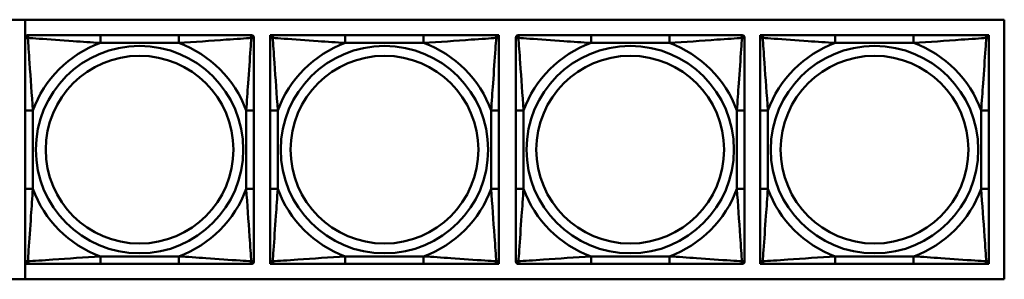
# Model space of a CAD drawing. Header units: inches. Extents: x 9.4 to 55.3, y 0.3 to 33.1.
# Tile 63 of 173: x 26.068 to 28.611, y 9.046 to 9.717. Entities that reach past the tile are written whole.
import ezdxf

# ---------------------------------------------------------------- set-up
doc = ezdxf.new("R2010")
doc.units = ezdxf.units.IN
doc.header["$MEASUREMENT"] = 0
doc.layers.add('Visible Edges(ANSI)', color=7, linetype='Continuous', lineweight=50)
doc.layers.add('Visible Tangent Edges(ANSI)', color=7, linetype='Continuous', lineweight=50)

msp = doc.modelspace()

# ---------------------------------------------------------------- linework, layer by layer
at = {"layer": 'Visible Edges(ANSI)'}
for p, q in [((23.5252, 9.7165), (28.6105, 9.7165)), ((26.0823, 9.046), (26.0823, 9.7165)), ((28.6105, 9.7165), (28.6105, 9.046)), ((26.0825, 9.6644), (26.0825, 9.6703)), ((26.0884, 9.6762), (26.0943, 9.6762)), ((26.4789, 9.6762), (26.2766, 9.6762)), ((26.6612, 9.6762), (26.6671, 9.6762)), ((26.673, 9.6703), (26.673, 9.6644)), ((26.7148, 9.6762), (26.7207, 9.6762)), ((26.7148, 9.6703), (26.7148, 9.6762)), ((26.7148, 9.6644), (26.7148, 9.6703)), ((26.7207, 9.6762), (26.7267, 9.6762)), ((27.1113, 9.6762), (26.909, 9.6762)), ((27.2936, 9.6762), (27.2995, 9.6762)), ((27.2995, 9.6762), (27.3054, 9.6762)), ((27.3054, 9.6762), (27.3054, 9.6703)), ((27.3054, 9.6703), (27.3054, 9.6644)), ((27.3493, 9.6644), (27.3493, 9.6703)), ((27.3552, 9.6762), (27.3611, 9.6762)), ((27.7457, 9.6762), (27.5434, 9.6762)), ((27.928, 9.6762), (27.9339, 9.6762)), ((27.9398, 9.6703), (27.9398, 9.6644)), ((27.9801, 9.6762), (27.986, 9.6762)), ((27.9801, 9.6703), (27.9801, 9.6762)), ((27.9801, 9.6644), (27.9801, 9.6703)), ((27.986, 9.6762), (27.9919, 9.6762)), ((28.3765, 9.6762), (28.1742, 9.6762)), ((28.5589, 9.6762), (28.5648, 9.6762)), ((28.5648, 9.6762), (28.5707, 9.6762)), ((28.5707, 9.6762), (28.5707, 9.6703)), ((28.5707, 9.6703), (28.5707, 9.6644)), ((26.0825, 9.4821), (26.0825, 9.2798)), ((26.673, 9.2798), (26.673, 9.4821)), ((26.7148, 9.4821), (26.7148, 9.2798)), ((27.3054, 9.2798), (27.3054, 9.4821)), ((27.3493, 9.4821), (27.3493, 9.2798)), ((27.9398, 9.2798), (27.9398, 9.4821)), ((27.9801, 9.4821), (27.9801, 9.2798)), ((28.5707, 9.2798), (28.5707, 9.4821)), ((26.0825, 9.0915), (26.0825, 9.0974)), ((26.0943, 9.0856), (26.0884, 9.0856)), ((26.2766, 9.0856), (26.4789, 9.0856)), ((26.6671, 9.0856), (26.6612, 9.0856)), ((26.673, 9.0974), (26.673, 9.0915)), ((26.7148, 9.0915), (26.7148, 9.0974)), ((26.7148, 9.0856), (26.7148, 9.0915)), ((26.7207, 9.0856), (26.7148, 9.0856)), ((26.7267, 9.0856), (26.7207, 9.0856)), ((26.909, 9.0856), (27.1113, 9.0856)), ((27.2995, 9.0856), (27.2936, 9.0856)), ((27.3054, 9.0856), (27.2995, 9.0856)), ((27.3054, 9.0974), (27.3054, 9.0915)), ((27.3054, 9.0915), (27.3054, 9.0856)), ((27.3493, 9.0915), (27.3493, 9.0974)), ((27.3611, 9.0856), (27.3552, 9.0856)), ((27.5434, 9.0856), (27.7457, 9.0856)), ((27.9339, 9.0856), (27.928, 9.0856)), ((27.9398, 9.0974), (27.9398, 9.0915)), ((27.9801, 9.0915), (27.9801, 9.0974)), ((27.9801, 9.0856), (27.9801, 9.0915)), ((27.986, 9.0856), (27.9801, 9.0856)), ((27.9919, 9.0856), (27.986, 9.0856)), ((28.1742, 9.0856), (28.3765, 9.0856)), ((28.5648, 9.0856), (28.5589, 9.0856)), ((28.5707, 9.0856), (28.5648, 9.0856)), ((28.5707, 9.0974), (28.5707, 9.0915)), ((28.5707, 9.0915), (28.5707, 9.0856)), ((28.6105, 9.046), (23.5252, 9.046))]:
    msp.add_line(p, q, dxfattribs=at)
for centre, radius, start, end in [((26.0884, 9.6703), 0.00591, 90, 180), ((26.0943, 9.6644), 0.0118, 90, 180), ((26.6612, 9.6644), 0.0118, 0, 90), ((26.6671, 9.6703), 0.00591, 0, 90), ((26.7207, 9.6703), 0.00591, 90, 180), ((26.7267, 9.6644), 0.0118, 90, 180), ((27.2936, 9.6644), 0.0118, 0, 90), ((27.2995, 9.6703), 0.00591, 0, 90), ((27.3552, 9.6703), 0.00591, 90, 180), ((27.3611, 9.6644), 0.0118, 90, 180), ((27.928, 9.6644), 0.0118, 0, 90), ((27.9339, 9.6703), 0.00591, 0, 90), ((27.986, 9.6703), 0.00591, 90, 180), ((27.9919, 9.6644), 0.0118, 90, 180), ((28.5589, 9.6644), 0.0118, 0, 90), ((28.5648, 9.6703), 0.00591, 0, 90), ((26.0943, 9.0974), 0.0118, 180, 270), ((26.0884, 9.0915), 0.00591, 180, 270), ((26.6612, 9.0974), 0.0118, 270, 0), ((26.6671, 9.0915), 0.00591, 270, 0), ((26.7267, 9.0974), 0.0118, 180, 270), ((26.7207, 9.0915), 0.00591, 180, 270), ((27.2936, 9.0974), 0.0118, 270, 0), ((27.2995, 9.0915), 0.00591, 270, 0), ((27.3611, 9.0974), 0.0118, 180, 270), ((27.3552, 9.0915), 0.00591, 180, 270), ((27.928, 9.0974), 0.0118, 270, 0), ((27.9339, 9.0915), 0.00591, 270, 0), ((27.9919, 9.0974), 0.0118, 180, 270), ((27.986, 9.0915), 0.00591, 180, 270), ((28.5589, 9.0974), 0.0118, 270, 0), ((28.5648, 9.0915), 0.00591, 270, 0)]:
    msp.add_arc(centre, radius, start, end, dxfattribs=at)
for points, knots in [([(26.0825, 9.6644), (26.0825, 9.6586), (26.0825, 9.6462), (26.0825, 9.6309), (26.0825, 9.6075), (26.0825, 9.5784), (26.0825, 9.5493), (26.0825, 9.5271), (26.0825, 9.5045), (26.0825, 9.4821)], [-0.7968224, -0.7968224, -0.7968224, -0.7968224, -0.6514613, -0.6514613, -0.6514613, -0.427691, -0.427691, -0.427691, -0.2569517, -0.2569517, -0.2569517, -0.2569517]), ([(26.2766, 9.6762), (26.2529, 9.6762), (26.2289, 9.6762), (26.2056, 9.6762), (26.1749, 9.6762), (26.144, 9.6762), (26.1208, 9.6762), (26.1087, 9.6762), (26.0991, 9.6762), (26.0943, 9.6762)], [0.2569537, 0.2569537, 0.2569537, 0.2569537, 0.4371919, 0.4371919, 0.4371919, 0.6739428, 0.6739428, 0.6739428, 0.7963818, 0.7963818, 0.7963818, 0.7963818]), ([(26.6612, 9.6762), (26.6555, 9.6762), (26.643, 9.6762), (26.6278, 9.6762), (26.6043, 9.6762), (26.5752, 9.6762), (26.5461, 9.6762), (26.5239, 9.6762), (26.5013, 9.6762), (26.4789, 9.6762)], [-0.7968224, -0.7968224, -0.7968224, -0.7968224, -0.6514613, -0.6514613, -0.6514613, -0.427691, -0.427691, -0.427691, -0.2569517, -0.2569517, -0.2569517, -0.2569517]), ([(26.673, 9.4821), (26.673, 9.5057), (26.673, 9.5297), (26.673, 9.5531), (26.673, 9.5838), (26.673, 9.6146), (26.673, 9.6379), (26.673, 9.6499), (26.673, 9.6595), (26.673, 9.6644)], [0.2569537, 0.2569537, 0.2569537, 0.2569537, 0.4371919, 0.4371919, 0.4371919, 0.6739428, 0.6739428, 0.6739428, 0.7963818, 0.7963818, 0.7963818, 0.7963818]), ([(26.7148, 9.6644), (26.7148, 9.6586), (26.7148, 9.6462), (26.7148, 9.6309), (26.7148, 9.6075), (26.7148, 9.5784), (26.7148, 9.5493), (26.7148, 9.5271), (26.7148, 9.5045), (26.7148, 9.4821)], [-0.7968224, -0.7968224, -0.7968224, -0.7968224, -0.6514613, -0.6514613, -0.6514613, -0.427691, -0.427691, -0.427691, -0.2569517, -0.2569517, -0.2569517, -0.2569517]), ([(26.909, 9.6762), (26.8853, 9.6762), (26.8613, 9.6762), (26.838, 9.6762), (26.8073, 9.6762), (26.7764, 9.6762), (26.7532, 9.6762), (26.7411, 9.6762), (26.7315, 9.6762), (26.7267, 9.6762)], [0.2569537, 0.2569537, 0.2569537, 0.2569537, 0.4371919, 0.4371919, 0.4371919, 0.6739428, 0.6739428, 0.6739428, 0.7963818, 0.7963818, 0.7963818, 0.7963818]), ([(27.2936, 9.6762), (27.2878, 9.6762), (27.2754, 9.6762), (27.2601, 9.6762), (27.2367, 9.6762), (27.2076, 9.6762), (27.1785, 9.6762), (27.1563, 9.6762), (27.1337, 9.6762), (27.1113, 9.6762)], [-0.7968224, -0.7968224, -0.7968224, -0.7968224, -0.6514613, -0.6514613, -0.6514613, -0.427691, -0.427691, -0.427691, -0.2569517, -0.2569517, -0.2569517, -0.2569517]), ([(27.3054, 9.4821), (27.3054, 9.5057), (27.3054, 9.5297), (27.3054, 9.5531), (27.3054, 9.5838), (27.3054, 9.6146), (27.3054, 9.6379), (27.3054, 9.6499), (27.3054, 9.6595), (27.3054, 9.6644)], [0.2569537, 0.2569537, 0.2569537, 0.2569537, 0.4371919, 0.4371919, 0.4371919, 0.6739428, 0.6739428, 0.6739428, 0.7963818, 0.7963818, 0.7963818, 0.7963818]), ([(27.3493, 9.6644), (27.3493, 9.6586), (27.3493, 9.6462), (27.3493, 9.6309), (27.3493, 9.6075), (27.3493, 9.5784), (27.3493, 9.5493), (27.3493, 9.5271), (27.3493, 9.5045), (27.3493, 9.4821)], [-0.7968224, -0.7968224, -0.7968224, -0.7968224, -0.6514613, -0.6514613, -0.6514613, -0.427691, -0.427691, -0.427691, -0.2569517, -0.2569517, -0.2569517, -0.2569517]), ([(27.5434, 9.6762), (27.5198, 9.6762), (27.4958, 9.6762), (27.4724, 9.6762), (27.4417, 9.6762), (27.4109, 9.6762), (27.3876, 9.6762), (27.3756, 9.6762), (27.366, 9.6762), (27.3611, 9.6762)], [0.2569537, 0.2569537, 0.2569537, 0.2569537, 0.4371919, 0.4371919, 0.4371919, 0.6739428, 0.6739428, 0.6739428, 0.7963818, 0.7963818, 0.7963818, 0.7963818]), ([(27.928, 9.6762), (27.9223, 9.6762), (27.9098, 9.6762), (27.8946, 9.6762), (27.8712, 9.6762), (27.842, 9.6762), (27.813, 9.6762), (27.7908, 9.6762), (27.7681, 9.6762), (27.7457, 9.6762)], [-0.7968224, -0.7968224, -0.7968224, -0.7968224, -0.6514613, -0.6514613, -0.6514613, -0.427691, -0.427691, -0.427691, -0.2569517, -0.2569517, -0.2569517, -0.2569517]), ([(27.9398, 9.4821), (27.9398, 9.5057), (27.9398, 9.5297), (27.9398, 9.5531), (27.9398, 9.5838), (27.9398, 9.6146), (27.9398, 9.6379), (27.9398, 9.6499), (27.9398, 9.6595), (27.9398, 9.6644)], [0.2569537, 0.2569537, 0.2569537, 0.2569537, 0.4371919, 0.4371919, 0.4371919, 0.6739428, 0.6739428, 0.6739428, 0.7963818, 0.7963818, 0.7963818, 0.7963818]), ([(27.9801, 9.6644), (27.9801, 9.6586), (27.9801, 9.6462), (27.9801, 9.6309), (27.9801, 9.6075), (27.9801, 9.5784), (27.9801, 9.5493), (27.9801, 9.5271), (27.9801, 9.5045), (27.9801, 9.4821)], [-0.7968224, -0.7968224, -0.7968224, -0.7968224, -0.6514613, -0.6514613, -0.6514613, -0.427691, -0.427691, -0.427691, -0.2569517, -0.2569517, -0.2569517, -0.2569517]), ([(28.1742, 9.6762), (28.1506, 9.6762), (28.1266, 9.6762), (28.1032, 9.6762), (28.0725, 9.6762), (28.0417, 9.6762), (28.0184, 9.6762), (28.0064, 9.6762), (27.9968, 9.6762), (27.9919, 9.6762)], [0.2569537, 0.2569537, 0.2569537, 0.2569537, 0.4371919, 0.4371919, 0.4371919, 0.6739428, 0.6739428, 0.6739428, 0.7963818, 0.7963818, 0.7963818, 0.7963818]), ([(28.5589, 9.6762), (28.5531, 9.6762), (28.5406, 9.6762), (28.5254, 9.6762), (28.502, 9.6762), (28.4729, 9.6762), (28.4438, 9.6762), (28.4216, 9.6762), (28.3989, 9.6762), (28.3765, 9.6762)], [-0.7968224, -0.7968224, -0.7968224, -0.7968224, -0.6514613, -0.6514613, -0.6514613, -0.427691, -0.427691, -0.427691, -0.2569517, -0.2569517, -0.2569517, -0.2569517]), ([(28.5707, 9.4821), (28.5707, 9.5057), (28.5707, 9.5297), (28.5707, 9.5531), (28.5707, 9.5838), (28.5707, 9.6146), (28.5707, 9.6379), (28.5707, 9.6499), (28.5707, 9.6595), (28.5707, 9.6644)], [0.2569537, 0.2569537, 0.2569537, 0.2569537, 0.4371919, 0.4371919, 0.4371919, 0.6739428, 0.6739428, 0.6739428, 0.7963818, 0.7963818, 0.7963818, 0.7963818]), ([(26.0825, 9.2798), (26.0825, 9.2561), (26.0825, 9.2321), (26.0825, 9.2087), (26.0825, 9.1781), (26.0825, 9.1472), (26.0825, 9.1239), (26.0825, 9.1119), (26.0825, 9.1023), (26.0825, 9.0974)], [0.2569537, 0.2569537, 0.2569537, 0.2569537, 0.4371919, 0.4371919, 0.4371919, 0.6739428, 0.6739428, 0.6739428, 0.7963818, 0.7963818, 0.7963818, 0.7963818]), ([(26.673, 9.0974), (26.673, 9.1032), (26.673, 9.1157), (26.673, 9.1309), (26.673, 9.1543), (26.673, 9.1834), (26.673, 9.2125), (26.673, 9.2347), (26.673, 9.2574), (26.673, 9.2798)], [-0.7968224, -0.7968224, -0.7968224, -0.7968224, -0.6514613, -0.6514613, -0.6514613, -0.427691, -0.427691, -0.427691, -0.2569517, -0.2569517, -0.2569517, -0.2569517]), ([(26.7148, 9.2798), (26.7148, 9.2561), (26.7148, 9.2321), (26.7148, 9.2087), (26.7148, 9.1781), (26.7148, 9.1472), (26.7148, 9.1239), (26.7148, 9.1119), (26.7148, 9.1023), (26.7148, 9.0974)], [0.2569537, 0.2569537, 0.2569537, 0.2569537, 0.4371919, 0.4371919, 0.4371919, 0.6739428, 0.6739428, 0.6739428, 0.7963818, 0.7963818, 0.7963818, 0.7963818]), ([(27.3054, 9.0974), (27.3054, 9.1032), (27.3054, 9.1157), (27.3054, 9.1309), (27.3054, 9.1543), (27.3054, 9.1834), (27.3054, 9.2125), (27.3054, 9.2347), (27.3054, 9.2574), (27.3054, 9.2798)], [-0.7968224, -0.7968224, -0.7968224, -0.7968224, -0.6514613, -0.6514613, -0.6514613, -0.427691, -0.427691, -0.427691, -0.2569517, -0.2569517, -0.2569517, -0.2569517]), ([(27.3493, 9.2798), (27.3493, 9.2561), (27.3493, 9.2321), (27.3493, 9.2087), (27.3493, 9.1781), (27.3493, 9.1472), (27.3493, 9.1239), (27.3493, 9.1119), (27.3493, 9.1023), (27.3493, 9.0974)], [0.2569537, 0.2569537, 0.2569537, 0.2569537, 0.4371919, 0.4371919, 0.4371919, 0.6739428, 0.6739428, 0.6739428, 0.7963818, 0.7963818, 0.7963818, 0.7963818]), ([(27.9398, 9.0974), (27.9398, 9.1032), (27.9398, 9.1157), (27.9398, 9.1309), (27.9398, 9.1543), (27.9398, 9.1834), (27.9398, 9.2125), (27.9398, 9.2347), (27.9398, 9.2574), (27.9398, 9.2798)], [-0.7968224, -0.7968224, -0.7968224, -0.7968224, -0.6514613, -0.6514613, -0.6514613, -0.427691, -0.427691, -0.427691, -0.2569517, -0.2569517, -0.2569517, -0.2569517]), ([(27.9801, 9.2798), (27.9801, 9.2561), (27.9801, 9.2321), (27.9801, 9.2087), (27.9801, 9.1781), (27.9801, 9.1472), (27.9801, 9.1239), (27.9801, 9.1119), (27.9801, 9.1023), (27.9801, 9.0974)], [0.2569537, 0.2569537, 0.2569537, 0.2569537, 0.4371919, 0.4371919, 0.4371919, 0.6739428, 0.6739428, 0.6739428, 0.7963818, 0.7963818, 0.7963818, 0.7963818]), ([(28.5707, 9.0974), (28.5707, 9.1032), (28.5707, 9.1157), (28.5707, 9.1309), (28.5707, 9.1543), (28.5707, 9.1834), (28.5707, 9.2125), (28.5707, 9.2347), (28.5707, 9.2574), (28.5707, 9.2798)], [-0.7968224, -0.7968224, -0.7968224, -0.7968224, -0.6514613, -0.6514613, -0.6514613, -0.427691, -0.427691, -0.427691, -0.2569517, -0.2569517, -0.2569517, -0.2569517]), ([(26.0943, 9.0856), (26.1, 9.0856), (26.1125, 9.0856), (26.1277, 9.0856), (26.1511, 9.0856), (26.1803, 9.0856), (26.2093, 9.0856), (26.2315, 9.0856), (26.2542, 9.0856), (26.2766, 9.0856)], [-0.7968224, -0.7968224, -0.7968224, -0.7968224, -0.6514613, -0.6514613, -0.6514613, -0.427691, -0.427691, -0.427691, -0.2569517, -0.2569517, -0.2569517, -0.2569517]), ([(26.4789, 9.0856), (26.5025, 9.0856), (26.5265, 9.0856), (26.5499, 9.0856), (26.5806, 9.0856), (26.6114, 9.0856), (26.6347, 9.0856), (26.6467, 9.0856), (26.6563, 9.0856), (26.6612, 9.0856)], [0.2569537, 0.2569537, 0.2569537, 0.2569537, 0.4371919, 0.4371919, 0.4371919, 0.6739428, 0.6739428, 0.6739428, 0.7963818, 0.7963818, 0.7963818, 0.7963818]), ([(26.7267, 9.0856), (26.7324, 9.0856), (26.7449, 9.0856), (26.7601, 9.0856), (26.7835, 9.0856), (26.8126, 9.0856), (26.8417, 9.0856), (26.8639, 9.0856), (26.8866, 9.0856), (26.909, 9.0856)], [-0.7968224, -0.7968224, -0.7968224, -0.7968224, -0.6514613, -0.6514613, -0.6514613, -0.427691, -0.427691, -0.427691, -0.2569517, -0.2569517, -0.2569517, -0.2569517]), ([(27.1113, 9.0856), (27.1349, 9.0856), (27.1589, 9.0856), (27.1823, 9.0856), (27.213, 9.0856), (27.2438, 9.0856), (27.2671, 9.0856), (27.2791, 9.0856), (27.2887, 9.0856), (27.2936, 9.0856)], [0.2569537, 0.2569537, 0.2569537, 0.2569537, 0.4371919, 0.4371919, 0.4371919, 0.6739428, 0.6739428, 0.6739428, 0.7963818, 0.7963818, 0.7963818, 0.7963818]), ([(27.3611, 9.0856), (27.3668, 9.0856), (27.3793, 9.0856), (27.3945, 9.0856), (27.418, 9.0856), (27.4471, 9.0856), (27.4762, 9.0856), (27.4984, 9.0856), (27.521, 9.0856), (27.5434, 9.0856)], [-0.7968224, -0.7968224, -0.7968224, -0.7968224, -0.6514613, -0.6514613, -0.6514613, -0.427691, -0.427691, -0.427691, -0.2569517, -0.2569517, -0.2569517, -0.2569517]), ([(27.7457, 9.0856), (27.7694, 9.0856), (27.7934, 9.0856), (27.8167, 9.0856), (27.8474, 9.0856), (27.8783, 9.0856), (27.9015, 9.0856), (27.9136, 9.0856), (27.9232, 9.0856), (27.928, 9.0856)], [0.2569537, 0.2569537, 0.2569537, 0.2569537, 0.4371919, 0.4371919, 0.4371919, 0.6739428, 0.6739428, 0.6739428, 0.7963818, 0.7963818, 0.7963818, 0.7963818]), ([(27.9919, 9.0856), (27.9977, 9.0856), (28.0101, 9.0856), (28.0254, 9.0856), (28.0488, 9.0856), (28.0779, 9.0856), (28.107, 9.0856), (28.1292, 9.0856), (28.1518, 9.0856), (28.1742, 9.0856)], [-0.7968224, -0.7968224, -0.7968224, -0.7968224, -0.6514613, -0.6514613, -0.6514613, -0.427691, -0.427691, -0.427691, -0.2569517, -0.2569517, -0.2569517, -0.2569517]), ([(28.3765, 9.0856), (28.4002, 9.0856), (28.4242, 9.0856), (28.4475, 9.0856), (28.4782, 9.0856), (28.5091, 9.0856), (28.5323, 9.0856), (28.5444, 9.0856), (28.554, 9.0856), (28.5589, 9.0856)], [0.2569537, 0.2569537, 0.2569537, 0.2569537, 0.4371919, 0.4371919, 0.4371919, 0.6739428, 0.6739428, 0.6739428, 0.7963818, 0.7963818, 0.7963818, 0.7963818])]:
    msp.add_open_spline(points, degree=3, knots=knots, dxfattribs=at)
at = {"layer": 'Visible Tangent Edges(ANSI)'}
for p, q in [((26.2766, 9.6762), (26.2766, 9.6565)), ((26.4789, 9.6762), (26.4789, 9.6565)), ((26.909, 9.6762), (26.909, 9.6565)), ((27.1113, 9.6762), (27.1113, 9.6565)), ((27.5434, 9.6762), (27.5434, 9.6565)), ((27.7457, 9.6762), (27.7457, 9.6565)), ((28.1742, 9.6762), (28.1742, 9.6565)), ((28.3765, 9.6762), (28.3765, 9.6565)), ((26.2766, 9.6565), (26.4789, 9.6565)), ((26.909, 9.6565), (27.1113, 9.6565)), ((27.5434, 9.6565), (27.7457, 9.6565)), ((28.1742, 9.6565), (28.3765, 9.6565)), ((26.0825, 9.4821), (26.1021, 9.4821)), ((26.1021, 9.2798), (26.1021, 9.4821)), ((26.6533, 9.4821), (26.6533, 9.2798)), ((26.673, 9.4821), (26.6533, 9.4821)), ((26.7148, 9.4821), (26.7345, 9.4821)), ((26.7345, 9.2798), (26.7345, 9.4821)), ((27.2857, 9.4821), (27.2857, 9.2798)), ((27.3054, 9.4821), (27.2857, 9.4821)), ((27.3493, 9.4821), (27.369, 9.4821)), ((27.369, 9.2798), (27.369, 9.4821)), ((27.9202, 9.4821), (27.9202, 9.2798)), ((27.9398, 9.4821), (27.9202, 9.4821)), ((27.9801, 9.4821), (27.9998, 9.4821)), ((27.9998, 9.2798), (27.9998, 9.4821)), ((28.551, 9.4821), (28.551, 9.2798)), ((28.5707, 9.4821), (28.551, 9.4821)), ((26.0825, 9.2798), (26.1021, 9.2798)), ((26.673, 9.2798), (26.6533, 9.2798)), ((26.7148, 9.2798), (26.7345, 9.2798)), ((27.3054, 9.2798), (27.2857, 9.2798)), ((27.3493, 9.2798), (27.369, 9.2798)), ((27.9398, 9.2798), (27.9202, 9.2798)), ((27.9801, 9.2798), (27.9998, 9.2798)), ((28.5707, 9.2798), (28.551, 9.2798)), ((26.4789, 9.1053), (26.2766, 9.1053)), ((26.2766, 9.0856), (26.2766, 9.1053)), ((26.4789, 9.0856), (26.4789, 9.1053)), ((27.1113, 9.1053), (26.909, 9.1053)), ((26.909, 9.0856), (26.909, 9.1053)), ((27.1113, 9.0856), (27.1113, 9.1053)), ((27.7457, 9.1053), (27.5434, 9.1053)), ((27.5434, 9.0856), (27.5434, 9.1053)), ((27.7457, 9.0856), (27.7457, 9.1053)), ((28.3765, 9.1053), (28.1742, 9.1053)), ((28.1742, 9.0856), (28.1742, 9.1053)), ((28.3765, 9.0856), (28.3765, 9.1053))]:
    msp.add_line(p, q, dxfattribs=at)
for centre, radius in [((26.3777, 9.3809), 0.2678), ((27.0101, 9.3809), 0.2678), ((27.6446, 9.3809), 0.2678), ((28.2754, 9.3809), 0.2678), ((26.3777, 9.3809), 0.2424), ((27.0101, 9.3809), 0.2424), ((27.6446, 9.3809), 0.2424), ((28.2754, 9.3809), 0.2424)]:
    msp.add_circle(centre, radius, dxfattribs=at)
for centre, start, end in [((26.3777, 9.3809), 110.1547, 159.8453), ((26.3777, 9.3809), 20.1547, 69.8453), ((27.0101, 9.3809), 110.1547, 159.8453), ((27.0101, 9.3809), 20.1547, 69.8453), ((27.6446, 9.3809), 110.1547, 159.8453), ((27.6446, 9.3809), 20.1547, 69.8453), ((28.2754, 9.3809), 110.1547, 159.8453), ((28.2754, 9.3809), 20.1547, 69.8453), ((26.3777, 9.3809), 200.1547, 249.8453), ((26.3777, 9.3809), 290.1547, 339.8453), ((27.0101, 9.3809), 200.1547, 249.8453), ((27.0101, 9.3809), 290.1547, 339.8453), ((27.6446, 9.3809), 200.1547, 249.8453), ((27.6446, 9.3809), 290.1547, 339.8453), ((28.2754, 9.3809), 200.1547, 249.8453), ((28.2754, 9.3809), 290.1547, 339.8453)]:
    msp.add_arc(centre, 0.2936, start, end, dxfattribs=at)
for points, knots in [([(26.0825, 9.6644), (26.0825, 9.6649), (26.0825, 9.6654), (26.0828, 9.6663), (26.083, 9.6667), (26.0833, 9.6673), (26.0835, 9.6675), (26.0838, 9.6678), (26.084, 9.6679), (26.0844, 9.6682), (26.0847, 9.6684), (26.0856, 9.6689), (26.0863, 9.6691), (26.0877, 9.6693), (26.0885, 9.6694), (26.0893, 9.6693)], [-0.0532704, -0.0532704, -0.0532704, -0.0532704, -0.04377373, -0.04377373, -0.03521335, -0.03521335, -0.02986312, -0.02986312, -0.02651922, -0.02651922, -0.01983142, -0.01983142, -0.00913095, -0.00913095, 0.00023197, 0.00023197, 0.00023197, 0.00023197]), ([(26.0893, 9.6693), (26.0893, 9.6702), (26.0893, 9.6709), (26.0896, 9.6724), (26.0898, 9.673), (26.0902, 9.674), (26.0904, 9.6743), (26.0907, 9.6747), (26.0909, 9.6748), (26.0912, 9.6751), (26.0914, 9.6753), (26.092, 9.6757), (26.0923, 9.6759), (26.0932, 9.6761), (26.0937, 9.6762), (26.0943, 9.6762)], [-0.00023197, -0.00023197, -0.00023197, -0.00023197, 0.00913095, 0.00913095, 0.01983142, 0.01983142, 0.02651922, 0.02651922, 0.02986312, 0.02986312, 0.03521335, 0.03521335, 0.04377373, 0.04377373, 0.0532704, 0.0532704, 0.0532704, 0.0532704]), ([(26.0893, 9.6693), (26.097, 9.6688), (26.107, 9.6682), (26.144, 9.6657), (26.1757, 9.6634), (26.23, 9.6595), (26.2532, 9.6579), (26.2766, 9.6565)], [-0.7478145, -0.7478145, -0.7478145, -0.7478145, -0.6493253, -0.6493253, -0.427691, -0.427691, -0.2569537, -0.2569537, -0.2569537, -0.2569537]), ([(26.1021, 9.4821), (26.0997, 9.5225), (26.0965, 9.5649), (26.0918, 9.6306), (26.0902, 9.655), (26.0893, 9.6693)], [0.2569517, 0.2569517, 0.2569517, 0.2569517, 0.5559983, 0.5559983, 0.7482818, 0.7482818, 0.7482818, 0.7482818]), ([(26.4789, 9.6565), (26.5194, 9.6589), (26.5617, 9.6622), (26.6274, 9.6668), (26.6518, 9.6684), (26.6662, 9.6693)], [0.2569517, 0.2569517, 0.2569517, 0.2569517, 0.5559983, 0.5559983, 0.7482818, 0.7482818, 0.7482818, 0.7482818]), ([(26.6662, 9.6693), (26.6657, 9.6617), (26.665, 9.6517), (26.6625, 9.6146), (26.6603, 9.5829), (26.6564, 9.5287), (26.6547, 9.5054), (26.6533, 9.4821)], [-0.7478145, -0.7478145, -0.7478145, -0.7478145, -0.6493253, -0.6493253, -0.427691, -0.427691, -0.2569537, -0.2569537, -0.2569537, -0.2569537]), ([(26.6612, 9.6762), (26.6617, 9.6762), (26.6622, 9.6761), (26.6631, 9.6759), (26.6635, 9.6757), (26.6641, 9.6753), (26.6643, 9.6751), (26.6646, 9.6748), (26.6647, 9.6747), (26.6651, 9.6743), (26.6653, 9.674), (26.6657, 9.673), (26.6659, 9.6724), (26.6661, 9.6709), (26.6662, 9.6702), (26.6662, 9.6693)], [-0.0532704, -0.0532704, -0.0532704, -0.0532704, -0.04377373, -0.04377373, -0.03521335, -0.03521335, -0.02986312, -0.02986312, -0.02651922, -0.02651922, -0.01983142, -0.01983142, -0.00913095, -0.00913095, 0.00023197, 0.00023197, 0.00023197, 0.00023197]), ([(26.6662, 9.6693), (26.667, 9.6694), (26.6678, 9.6693), (26.6692, 9.6691), (26.6699, 9.6689), (26.6708, 9.6684), (26.6711, 9.6682), (26.6715, 9.6679), (26.6716, 9.6678), (26.672, 9.6675), (26.6721, 9.6673), (26.6725, 9.6667), (26.6727, 9.6663), (26.6729, 9.6654), (26.673, 9.6649), (26.673, 9.6644)], [-0.00023197, -0.00023197, -0.00023197, -0.00023197, 0.00913095, 0.00913095, 0.01983142, 0.01983142, 0.02651922, 0.02651922, 0.02986312, 0.02986312, 0.03521335, 0.03521335, 0.04377373, 0.04377373, 0.0532704, 0.0532704, 0.0532704, 0.0532704]), ([(26.7148, 9.6644), (26.7148, 9.6649), (26.7149, 9.6654), (26.7152, 9.6663), (26.7153, 9.6667), (26.7157, 9.6673), (26.7159, 9.6675), (26.7162, 9.6678), (26.7163, 9.6679), (26.7168, 9.6682), (26.7171, 9.6684), (26.718, 9.6689), (26.7187, 9.6691), (26.7201, 9.6693), (26.7209, 9.6694), (26.7217, 9.6693)], [-0.0532704, -0.0532704, -0.0532704, -0.0532704, -0.04377373, -0.04377373, -0.03521335, -0.03521335, -0.02986312, -0.02986312, -0.02651922, -0.02651922, -0.01983142, -0.01983142, -0.00913095, -0.00913095, 0.00023197, 0.00023197, 0.00023197, 0.00023197]), ([(26.7217, 9.6693), (26.7217, 9.6702), (26.7217, 9.6709), (26.722, 9.6724), (26.7222, 9.673), (26.7226, 9.674), (26.7228, 9.6743), (26.7231, 9.6747), (26.7232, 9.6748), (26.7236, 9.6751), (26.7238, 9.6753), (26.7243, 9.6757), (26.7247, 9.6759), (26.7256, 9.6761), (26.7261, 9.6762), (26.7267, 9.6762)], [-0.00023197, -0.00023197, -0.00023197, -0.00023197, 0.00913095, 0.00913095, 0.01983142, 0.01983142, 0.02651922, 0.02651922, 0.02986312, 0.02986312, 0.03521335, 0.03521335, 0.04377373, 0.04377373, 0.0532704, 0.0532704, 0.0532704, 0.0532704]), ([(26.7217, 9.6693), (26.7293, 9.6688), (26.7394, 9.6682), (26.7764, 9.6657), (26.8081, 9.6634), (26.8624, 9.6595), (26.8856, 9.6579), (26.909, 9.6565)], [-0.7478145, -0.7478145, -0.7478145, -0.7478145, -0.6493253, -0.6493253, -0.427691, -0.427691, -0.2569537, -0.2569537, -0.2569537, -0.2569537]), ([(26.7345, 9.4821), (26.7321, 9.5225), (26.7288, 9.5649), (26.7242, 9.6306), (26.7226, 9.655), (26.7217, 9.6693)], [0.2569517, 0.2569517, 0.2569517, 0.2569517, 0.5559983, 0.5559983, 0.7482818, 0.7482818, 0.7482818, 0.7482818]), ([(27.1113, 9.6565), (27.1517, 9.6589), (27.1941, 9.6622), (27.2598, 9.6668), (27.2842, 9.6684), (27.2985, 9.6693)], [0.2569517, 0.2569517, 0.2569517, 0.2569517, 0.5559983, 0.5559983, 0.7482818, 0.7482818, 0.7482818, 0.7482818]), ([(27.2985, 9.6693), (27.2981, 9.6617), (27.2974, 9.6517), (27.2949, 9.6146), (27.2926, 9.5829), (27.2888, 9.5287), (27.2871, 9.5054), (27.2857, 9.4821)], [-0.7478145, -0.7478145, -0.7478145, -0.7478145, -0.6493253, -0.6493253, -0.427691, -0.427691, -0.2569537, -0.2569537, -0.2569537, -0.2569537]), ([(27.2936, 9.6762), (27.2941, 9.6762), (27.2946, 9.6761), (27.2955, 9.6759), (27.2959, 9.6757), (27.2965, 9.6753), (27.2967, 9.6751), (27.297, 9.6748), (27.2971, 9.6747), (27.2974, 9.6743), (27.2976, 9.674), (27.2981, 9.673), (27.2983, 9.6724), (27.2985, 9.6709), (27.2986, 9.6702), (27.2985, 9.6693)], [-0.0532704, -0.0532704, -0.0532704, -0.0532704, -0.04377373, -0.04377373, -0.03521335, -0.03521335, -0.02986312, -0.02986312, -0.02651922, -0.02651922, -0.01983142, -0.01983142, -0.00913095, -0.00913095, 0.00023197, 0.00023197, 0.00023197, 0.00023197]), ([(27.2985, 9.6693), (27.2994, 9.6694), (27.3001, 9.6693), (27.3016, 9.6691), (27.3022, 9.6689), (27.3032, 9.6684), (27.3035, 9.6682), (27.3039, 9.6679), (27.304, 9.6678), (27.3043, 9.6675), (27.3045, 9.6673), (27.3049, 9.6667), (27.3051, 9.6663), (27.3053, 9.6654), (27.3054, 9.6649), (27.3054, 9.6644)], [-0.00023197, -0.00023197, -0.00023197, -0.00023197, 0.00913095, 0.00913095, 0.01983142, 0.01983142, 0.02651922, 0.02651922, 0.02986312, 0.02986312, 0.03521335, 0.03521335, 0.04377373, 0.04377373, 0.0532704, 0.0532704, 0.0532704, 0.0532704]), ([(27.3493, 9.6644), (27.3493, 9.6649), (27.3494, 9.6654), (27.3496, 9.6663), (27.3498, 9.6667), (27.3502, 9.6673), (27.3503, 9.6675), (27.3507, 9.6678), (27.3508, 9.6679), (27.3512, 9.6682), (27.3515, 9.6684), (27.3524, 9.6689), (27.3531, 9.6691), (27.3545, 9.6693), (27.3553, 9.6694), (27.3561, 9.6693)], [-0.0532704, -0.0532704, -0.0532704, -0.0532704, -0.04377373, -0.04377373, -0.03521335, -0.03521335, -0.02986312, -0.02986312, -0.02651922, -0.02651922, -0.01983142, -0.01983142, -0.00913095, -0.00913095, 0.00023197, 0.00023197, 0.00023197, 0.00023197]), ([(27.3561, 9.6693), (27.3561, 9.6702), (27.3562, 9.6709), (27.3564, 9.6724), (27.3566, 9.673), (27.357, 9.674), (27.3572, 9.6743), (27.3576, 9.6747), (27.3577, 9.6748), (27.358, 9.6751), (27.3582, 9.6753), (27.3588, 9.6757), (27.3592, 9.6759), (27.3601, 9.6761), (27.3606, 9.6762), (27.3611, 9.6762)], [-0.00023197, -0.00023197, -0.00023197, -0.00023197, 0.00913095, 0.00913095, 0.01983142, 0.01983142, 0.02651922, 0.02651922, 0.02986312, 0.02986312, 0.03521335, 0.03521335, 0.04377373, 0.04377373, 0.0532704, 0.0532704, 0.0532704, 0.0532704]), ([(27.3561, 9.6693), (27.3638, 9.6688), (27.3738, 9.6682), (27.4108, 9.6657), (27.4426, 9.6634), (27.4968, 9.6595), (27.52, 9.6579), (27.5434, 9.6565)], [-0.7478145, -0.7478145, -0.7478145, -0.7478145, -0.6493253, -0.6493253, -0.427691, -0.427691, -0.2569537, -0.2569537, -0.2569537, -0.2569537]), ([(27.369, 9.4821), (27.3666, 9.5225), (27.3633, 9.5649), (27.3587, 9.6306), (27.3571, 9.655), (27.3561, 9.6693)], [0.2569517, 0.2569517, 0.2569517, 0.2569517, 0.5559983, 0.5559983, 0.7482818, 0.7482818, 0.7482818, 0.7482818]), ([(27.7457, 9.6565), (27.7862, 9.6589), (27.8286, 9.6622), (27.8942, 9.6668), (27.9186, 9.6684), (27.933, 9.6693)], [0.2569517, 0.2569517, 0.2569517, 0.2569517, 0.5559983, 0.5559983, 0.7482818, 0.7482818, 0.7482818, 0.7482818]), ([(27.933, 9.6693), (27.9325, 9.6617), (27.9319, 9.6517), (27.9294, 9.6146), (27.9271, 9.5829), (27.9232, 9.5287), (27.9216, 9.5054), (27.9202, 9.4821)], [-0.7478145, -0.7478145, -0.7478145, -0.7478145, -0.6493253, -0.6493253, -0.427691, -0.427691, -0.2569537, -0.2569537, -0.2569537, -0.2569537]), ([(27.928, 9.6762), (27.9286, 9.6762), (27.9291, 9.6761), (27.93, 9.6759), (27.9303, 9.6757), (27.9309, 9.6753), (27.9311, 9.6751), (27.9314, 9.6748), (27.9316, 9.6747), (27.9319, 9.6743), (27.9321, 9.674), (27.9325, 9.673), (27.9327, 9.6724), (27.933, 9.6709), (27.933, 9.6702), (27.933, 9.6693)], [-0.0532704, -0.0532704, -0.0532704, -0.0532704, -0.04377373, -0.04377373, -0.03521335, -0.03521335, -0.02986312, -0.02986312, -0.02651922, -0.02651922, -0.01983142, -0.01983142, -0.00913095, -0.00913095, 0.00023197, 0.00023197, 0.00023197, 0.00023197]), ([(27.933, 9.6693), (27.9338, 9.6694), (27.9346, 9.6693), (27.936, 9.6691), (27.9367, 9.6689), (27.9376, 9.6684), (27.9379, 9.6682), (27.9383, 9.6679), (27.9385, 9.6678), (27.9388, 9.6675), (27.939, 9.6673), (27.9393, 9.6667), (27.9395, 9.6663), (27.9398, 9.6654), (27.9398, 9.6649), (27.9398, 9.6644)], [-0.00023197, -0.00023197, -0.00023197, -0.00023197, 0.00913095, 0.00913095, 0.01983142, 0.01983142, 0.02651922, 0.02651922, 0.02986312, 0.02986312, 0.03521335, 0.03521335, 0.04377373, 0.04377373, 0.0532704, 0.0532704, 0.0532704, 0.0532704]), ([(27.9801, 9.6644), (27.9801, 9.6649), (27.9802, 9.6654), (27.9804, 9.6663), (27.9806, 9.6667), (27.981, 9.6673), (27.9812, 9.6675), (27.9815, 9.6678), (27.9816, 9.6679), (27.982, 9.6682), (27.9823, 9.6684), (27.9833, 9.6689), (27.9839, 9.6691), (27.9854, 9.6693), (27.9861, 9.6694), (27.987, 9.6693)], [-0.0532704, -0.0532704, -0.0532704, -0.0532704, -0.04377373, -0.04377373, -0.03521335, -0.03521335, -0.02986312, -0.02986312, -0.02651922, -0.02651922, -0.01983142, -0.01983142, -0.00913095, -0.00913095, 0.00023197, 0.00023197, 0.00023197, 0.00023197]), ([(27.987, 9.6693), (27.9869, 9.6702), (27.987, 9.6709), (27.9872, 9.6724), (27.9874, 9.673), (27.9879, 9.674), (27.9881, 9.6743), (27.9884, 9.6747), (27.9885, 9.6748), (27.9888, 9.6751), (27.989, 9.6753), (27.9896, 9.6757), (27.99, 9.6759), (27.9909, 9.6761), (27.9914, 9.6762), (27.9919, 9.6762)], [-0.00023197, -0.00023197, -0.00023197, -0.00023197, 0.00913095, 0.00913095, 0.01983142, 0.01983142, 0.02651922, 0.02651922, 0.02986312, 0.02986312, 0.03521335, 0.03521335, 0.04377373, 0.04377373, 0.0532704, 0.0532704, 0.0532704, 0.0532704]), ([(27.987, 9.6693), (27.9946, 9.6688), (28.0046, 9.6682), (28.0417, 9.6657), (28.0734, 9.6634), (28.1276, 9.6595), (28.1509, 9.6579), (28.1742, 9.6565)], [-0.7478145, -0.7478145, -0.7478145, -0.7478145, -0.6493253, -0.6493253, -0.427691, -0.427691, -0.2569537, -0.2569537, -0.2569537, -0.2569537]), ([(27.9998, 9.4821), (27.9974, 9.5225), (27.9941, 9.5649), (27.9895, 9.6306), (27.9879, 9.655), (27.987, 9.6693)], [0.2569517, 0.2569517, 0.2569517, 0.2569517, 0.5559983, 0.5559983, 0.7482818, 0.7482818, 0.7482818, 0.7482818]), ([(28.3765, 9.6565), (28.417, 9.6589), (28.4594, 9.6622), (28.525, 9.6668), (28.5495, 9.6684), (28.5638, 9.6693)], [0.2569517, 0.2569517, 0.2569517, 0.2569517, 0.5559983, 0.5559983, 0.7482818, 0.7482818, 0.7482818, 0.7482818]), ([(28.5638, 9.6693), (28.5633, 9.6617), (28.5627, 9.6517), (28.5602, 9.6146), (28.5579, 9.5829), (28.554, 9.5287), (28.5524, 9.5054), (28.551, 9.4821)], [-0.7478145, -0.7478145, -0.7478145, -0.7478145, -0.6493253, -0.6493253, -0.427691, -0.427691, -0.2569537, -0.2569537, -0.2569537, -0.2569537]), ([(28.5589, 9.6762), (28.5594, 9.6762), (28.5599, 9.6761), (28.5608, 9.6759), (28.5612, 9.6757), (28.5617, 9.6753), (28.5619, 9.6751), (28.5623, 9.6748), (28.5624, 9.6747), (28.5627, 9.6743), (28.5629, 9.674), (28.5633, 9.673), (28.5635, 9.6724), (28.5638, 9.6709), (28.5638, 9.6702), (28.5638, 9.6693)], [-0.0532704, -0.0532704, -0.0532704, -0.0532704, -0.04377373, -0.04377373, -0.03521335, -0.03521335, -0.02986312, -0.02986312, -0.02651922, -0.02651922, -0.01983142, -0.01983142, -0.00913095, -0.00913095, 0.00023197, 0.00023197, 0.00023197, 0.00023197]), ([(28.5638, 9.6693), (28.5646, 9.6694), (28.5654, 9.6693), (28.5668, 9.6691), (28.5675, 9.6689), (28.5684, 9.6684), (28.5687, 9.6682), (28.5692, 9.6679), (28.5693, 9.6678), (28.5696, 9.6675), (28.5698, 9.6673), (28.5702, 9.6667), (28.5703, 9.6663), (28.5706, 9.6654), (28.5707, 9.6649), (28.5707, 9.6644)], [-0.00023197, -0.00023197, -0.00023197, -0.00023197, 0.00913095, 0.00913095, 0.01983142, 0.01983142, 0.02651922, 0.02651922, 0.02986312, 0.02986312, 0.03521335, 0.03521335, 0.04377373, 0.04377373, 0.0532704, 0.0532704, 0.0532704, 0.0532704]), ([(26.0893, 9.0925), (26.0898, 9.1001), (26.0904, 9.1102), (26.0929, 9.1472), (26.0952, 9.1789), (26.0991, 9.2332), (26.1007, 9.2564), (26.1021, 9.2798)], [-0.7478145, -0.7478145, -0.7478145, -0.7478145, -0.6493253, -0.6493253, -0.427691, -0.427691, -0.2569537, -0.2569537, -0.2569537, -0.2569537]), ([(26.6533, 9.2798), (26.6557, 9.2393), (26.659, 9.1969), (26.6636, 9.1313), (26.6652, 9.1068), (26.6662, 9.0925)], [0.2569517, 0.2569517, 0.2569517, 0.2569517, 0.5559983, 0.5559983, 0.7482818, 0.7482818, 0.7482818, 0.7482818]), ([(26.7217, 9.0925), (26.7222, 9.1001), (26.7228, 9.1102), (26.7253, 9.1472), (26.7276, 9.1789), (26.7315, 9.2332), (26.7331, 9.2564), (26.7345, 9.2798)], [-0.7478145, -0.7478145, -0.7478145, -0.7478145, -0.6493253, -0.6493253, -0.427691, -0.427691, -0.2569537, -0.2569537, -0.2569537, -0.2569537]), ([(27.2857, 9.2798), (27.2881, 9.2393), (27.2914, 9.1969), (27.296, 9.1313), (27.2976, 9.1068), (27.2985, 9.0925)], [0.2569517, 0.2569517, 0.2569517, 0.2569517, 0.5559983, 0.5559983, 0.7482818, 0.7482818, 0.7482818, 0.7482818]), ([(27.3561, 9.0925), (27.3566, 9.1001), (27.3573, 9.1102), (27.3598, 9.1472), (27.362, 9.1789), (27.3659, 9.2332), (27.3676, 9.2564), (27.369, 9.2798)], [-0.7478145, -0.7478145, -0.7478145, -0.7478145, -0.6493253, -0.6493253, -0.427691, -0.427691, -0.2569537, -0.2569537, -0.2569537, -0.2569537]), ([(27.9202, 9.2798), (27.9226, 9.2393), (27.9258, 9.1969), (27.9305, 9.1313), (27.9321, 9.1068), (27.933, 9.0925)], [0.2569517, 0.2569517, 0.2569517, 0.2569517, 0.5559983, 0.5559983, 0.7482818, 0.7482818, 0.7482818, 0.7482818]), ([(27.987, 9.0925), (27.9875, 9.1001), (27.9881, 9.1102), (27.9906, 9.1472), (27.9929, 9.1789), (27.9968, 9.2332), (27.9984, 9.2564), (27.9998, 9.2798)], [-0.7478145, -0.7478145, -0.7478145, -0.7478145, -0.6493253, -0.6493253, -0.427691, -0.427691, -0.2569537, -0.2569537, -0.2569537, -0.2569537]), ([(28.551, 9.2798), (28.5534, 9.2393), (28.5567, 9.1969), (28.5613, 9.1313), (28.5629, 9.1068), (28.5638, 9.0925)], [0.2569517, 0.2569517, 0.2569517, 0.2569517, 0.5559983, 0.5559983, 0.7482818, 0.7482818, 0.7482818, 0.7482818]), ([(26.2766, 9.1053), (26.2361, 9.1029), (26.1937, 9.0996), (26.1281, 9.095), (26.1037, 9.0934), (26.0893, 9.0925)], [0.2569517, 0.2569517, 0.2569517, 0.2569517, 0.5559983, 0.5559983, 0.7482818, 0.7482818, 0.7482818, 0.7482818]), ([(26.6662, 9.0925), (26.6585, 9.093), (26.6485, 9.0936), (26.6115, 9.0961), (26.5797, 9.0984), (26.5255, 9.1023), (26.5023, 9.1039), (26.4789, 9.1053)], [-0.7478145, -0.7478145, -0.7478145, -0.7478145, -0.6493253, -0.6493253, -0.427691, -0.427691, -0.2569537, -0.2569537, -0.2569537, -0.2569537]), ([(26.909, 9.1053), (26.8685, 9.1029), (26.8261, 9.0996), (26.7605, 9.095), (26.736, 9.0934), (26.7217, 9.0925)], [0.2569517, 0.2569517, 0.2569517, 0.2569517, 0.5559983, 0.5559983, 0.7482818, 0.7482818, 0.7482818, 0.7482818]), ([(27.2985, 9.0925), (27.2909, 9.093), (27.2809, 9.0936), (27.2438, 9.0961), (27.2121, 9.0984), (27.1579, 9.1023), (27.1346, 9.1039), (27.1113, 9.1053)], [-0.7478145, -0.7478145, -0.7478145, -0.7478145, -0.6493253, -0.6493253, -0.427691, -0.427691, -0.2569537, -0.2569537, -0.2569537, -0.2569537]), ([(27.5434, 9.1053), (27.5029, 9.1029), (27.4606, 9.0996), (27.3949, 9.095), (27.3705, 9.0934), (27.3561, 9.0925)], [0.2569517, 0.2569517, 0.2569517, 0.2569517, 0.5559983, 0.5559983, 0.7482818, 0.7482818, 0.7482818, 0.7482818]), ([(27.933, 9.0925), (27.9253, 9.093), (27.9153, 9.0936), (27.8783, 9.0961), (27.8466, 9.0984), (27.7923, 9.1023), (27.7691, 9.1039), (27.7457, 9.1053)], [-0.7478145, -0.7478145, -0.7478145, -0.7478145, -0.6493253, -0.6493253, -0.427691, -0.427691, -0.2569537, -0.2569537, -0.2569537, -0.2569537]), ([(28.1742, 9.1053), (28.1338, 9.1029), (28.0914, 9.0996), (28.0257, 9.095), (28.0013, 9.0934), (27.987, 9.0925)], [0.2569517, 0.2569517, 0.2569517, 0.2569517, 0.5559983, 0.5559983, 0.7482818, 0.7482818, 0.7482818, 0.7482818]), ([(28.5638, 9.0925), (28.5562, 9.093), (28.5461, 9.0936), (28.5091, 9.0961), (28.4774, 9.0984), (28.4231, 9.1023), (28.3999, 9.1039), (28.3765, 9.1053)], [-0.7478145, -0.7478145, -0.7478145, -0.7478145, -0.6493253, -0.6493253, -0.427691, -0.427691, -0.2569537, -0.2569537, -0.2569537, -0.2569537]), ([(26.0893, 9.0925), (26.0885, 9.0925), (26.0877, 9.0925), (26.0863, 9.0928), (26.0856, 9.093), (26.0847, 9.0934), (26.0844, 9.0936), (26.084, 9.0939), (26.0838, 9.094), (26.0835, 9.0943), (26.0833, 9.0946), (26.083, 9.0951), (26.0828, 9.0955), (26.0825, 9.0964), (26.0825, 9.0969), (26.0825, 9.0974)], [-0.00023197, -0.00023197, -0.00023197, -0.00023197, 0.00913095, 0.00913095, 0.01983142, 0.01983142, 0.02651922, 0.02651922, 0.02986312, 0.02986312, 0.03521335, 0.03521335, 0.04377373, 0.04377373, 0.0532704, 0.0532704, 0.0532704, 0.0532704]), ([(26.0943, 9.0856), (26.0937, 9.0856), (26.0932, 9.0857), (26.0923, 9.086), (26.092, 9.0861), (26.0914, 9.0865), (26.0912, 9.0867), (26.0909, 9.087), (26.0907, 9.0871), (26.0904, 9.0875), (26.0902, 9.0879), (26.0898, 9.0888), (26.0896, 9.0894), (26.0893, 9.0909), (26.0893, 9.0916), (26.0893, 9.0925)], [-0.0532704, -0.0532704, -0.0532704, -0.0532704, -0.04377373, -0.04377373, -0.03521335, -0.03521335, -0.02986312, -0.02986312, -0.02651922, -0.02651922, -0.01983142, -0.01983142, -0.00913095, -0.00913095, 0.00023197, 0.00023197, 0.00023197, 0.00023197]), ([(26.6662, 9.0925), (26.6662, 9.0916), (26.6661, 9.0909), (26.6659, 9.0894), (26.6657, 9.0888), (26.6653, 9.0879), (26.6651, 9.0875), (26.6647, 9.0871), (26.6646, 9.087), (26.6643, 9.0867), (26.6641, 9.0865), (26.6635, 9.0861), (26.6631, 9.086), (26.6622, 9.0857), (26.6617, 9.0856), (26.6612, 9.0856)], [-0.00023197, -0.00023197, -0.00023197, -0.00023197, 0.00913095, 0.00913095, 0.01983142, 0.01983142, 0.02651922, 0.02651922, 0.02986312, 0.02986312, 0.03521335, 0.03521335, 0.04377373, 0.04377373, 0.0532704, 0.0532704, 0.0532704, 0.0532704]), ([(26.673, 9.0974), (26.673, 9.0969), (26.6729, 9.0964), (26.6727, 9.0955), (26.6725, 9.0951), (26.6721, 9.0946), (26.672, 9.0943), (26.6716, 9.094), (26.6715, 9.0939), (26.6711, 9.0936), (26.6708, 9.0934), (26.6699, 9.093), (26.6692, 9.0928), (26.6678, 9.0925), (26.667, 9.0925), (26.6662, 9.0925)], [-0.0532704, -0.0532704, -0.0532704, -0.0532704, -0.04377373, -0.04377373, -0.03521335, -0.03521335, -0.02986312, -0.02986312, -0.02651922, -0.02651922, -0.01983142, -0.01983142, -0.00913095, -0.00913095, 0.00023197, 0.00023197, 0.00023197, 0.00023197]), ([(26.7217, 9.0925), (26.7209, 9.0925), (26.7201, 9.0925), (26.7187, 9.0928), (26.718, 9.093), (26.7171, 9.0934), (26.7168, 9.0936), (26.7163, 9.0939), (26.7162, 9.094), (26.7159, 9.0943), (26.7157, 9.0946), (26.7153, 9.0951), (26.7152, 9.0955), (26.7149, 9.0964), (26.7148, 9.0969), (26.7148, 9.0974)], [-0.00023197, -0.00023197, -0.00023197, -0.00023197, 0.00913095, 0.00913095, 0.01983142, 0.01983142, 0.02651922, 0.02651922, 0.02986312, 0.02986312, 0.03521335, 0.03521335, 0.04377373, 0.04377373, 0.0532704, 0.0532704, 0.0532704, 0.0532704]), ([(26.7267, 9.0856), (26.7261, 9.0856), (26.7256, 9.0857), (26.7247, 9.086), (26.7243, 9.0861), (26.7238, 9.0865), (26.7236, 9.0867), (26.7232, 9.087), (26.7231, 9.0871), (26.7228, 9.0875), (26.7226, 9.0879), (26.7222, 9.0888), (26.722, 9.0894), (26.7217, 9.0909), (26.7217, 9.0916), (26.7217, 9.0925)], [-0.0532704, -0.0532704, -0.0532704, -0.0532704, -0.04377373, -0.04377373, -0.03521335, -0.03521335, -0.02986312, -0.02986312, -0.02651922, -0.02651922, -0.01983142, -0.01983142, -0.00913095, -0.00913095, 0.00023197, 0.00023197, 0.00023197, 0.00023197]), ([(27.2985, 9.0925), (27.2986, 9.0916), (27.2985, 9.0909), (27.2983, 9.0894), (27.2981, 9.0888), (27.2976, 9.0879), (27.2974, 9.0875), (27.2971, 9.0871), (27.297, 9.087), (27.2967, 9.0867), (27.2965, 9.0865), (27.2959, 9.0861), (27.2955, 9.086), (27.2946, 9.0857), (27.2941, 9.0856), (27.2936, 9.0856)], [-0.00023197, -0.00023197, -0.00023197, -0.00023197, 0.00913095, 0.00913095, 0.01983142, 0.01983142, 0.02651922, 0.02651922, 0.02986312, 0.02986312, 0.03521335, 0.03521335, 0.04377373, 0.04377373, 0.0532704, 0.0532704, 0.0532704, 0.0532704]), ([(27.3054, 9.0974), (27.3054, 9.0969), (27.3053, 9.0964), (27.3051, 9.0955), (27.3049, 9.0951), (27.3045, 9.0946), (27.3043, 9.0943), (27.304, 9.094), (27.3039, 9.0939), (27.3035, 9.0936), (27.3032, 9.0934), (27.3022, 9.093), (27.3016, 9.0928), (27.3001, 9.0925), (27.2994, 9.0925), (27.2985, 9.0925)], [-0.0532704, -0.0532704, -0.0532704, -0.0532704, -0.04377373, -0.04377373, -0.03521335, -0.03521335, -0.02986312, -0.02986312, -0.02651922, -0.02651922, -0.01983142, -0.01983142, -0.00913095, -0.00913095, 0.00023197, 0.00023197, 0.00023197, 0.00023197]), ([(27.3561, 9.0925), (27.3553, 9.0925), (27.3545, 9.0925), (27.3531, 9.0928), (27.3524, 9.093), (27.3515, 9.0934), (27.3512, 9.0936), (27.3508, 9.0939), (27.3507, 9.094), (27.3503, 9.0943), (27.3502, 9.0946), (27.3498, 9.0951), (27.3496, 9.0955), (27.3494, 9.0964), (27.3493, 9.0969), (27.3493, 9.0974)], [-0.00023197, -0.00023197, -0.00023197, -0.00023197, 0.00913095, 0.00913095, 0.01983142, 0.01983142, 0.02651922, 0.02651922, 0.02986312, 0.02986312, 0.03521335, 0.03521335, 0.04377373, 0.04377373, 0.0532704, 0.0532704, 0.0532704, 0.0532704]), ([(27.3611, 9.0856), (27.3606, 9.0856), (27.3601, 9.0857), (27.3592, 9.086), (27.3588, 9.0861), (27.3582, 9.0865), (27.358, 9.0867), (27.3577, 9.087), (27.3576, 9.0871), (27.3572, 9.0875), (27.357, 9.0879), (27.3566, 9.0888), (27.3564, 9.0894), (27.3562, 9.0909), (27.3561, 9.0916), (27.3561, 9.0925)], [-0.0532704, -0.0532704, -0.0532704, -0.0532704, -0.04377373, -0.04377373, -0.03521335, -0.03521335, -0.02986312, -0.02986312, -0.02651922, -0.02651922, -0.01983142, -0.01983142, -0.00913095, -0.00913095, 0.00023197, 0.00023197, 0.00023197, 0.00023197]), ([(27.933, 9.0925), (27.933, 9.0916), (27.933, 9.0909), (27.9327, 9.0894), (27.9325, 9.0888), (27.9321, 9.0879), (27.9319, 9.0875), (27.9316, 9.0871), (27.9314, 9.087), (27.9311, 9.0867), (27.9309, 9.0865), (27.9303, 9.0861), (27.93, 9.086), (27.9291, 9.0857), (27.9286, 9.0856), (27.928, 9.0856)], [-0.00023197, -0.00023197, -0.00023197, -0.00023197, 0.00913095, 0.00913095, 0.01983142, 0.01983142, 0.02651922, 0.02651922, 0.02986312, 0.02986312, 0.03521335, 0.03521335, 0.04377373, 0.04377373, 0.0532704, 0.0532704, 0.0532704, 0.0532704]), ([(27.9398, 9.0974), (27.9398, 9.0969), (27.9398, 9.0964), (27.9395, 9.0955), (27.9393, 9.0951), (27.939, 9.0946), (27.9388, 9.0943), (27.9385, 9.094), (27.9383, 9.0939), (27.9379, 9.0936), (27.9376, 9.0934), (27.9367, 9.093), (27.936, 9.0928), (27.9346, 9.0925), (27.9338, 9.0925), (27.933, 9.0925)], [-0.0532704, -0.0532704, -0.0532704, -0.0532704, -0.04377373, -0.04377373, -0.03521335, -0.03521335, -0.02986312, -0.02986312, -0.02651922, -0.02651922, -0.01983142, -0.01983142, -0.00913095, -0.00913095, 0.00023197, 0.00023197, 0.00023197, 0.00023197]), ([(27.987, 9.0925), (27.9861, 9.0925), (27.9854, 9.0925), (27.9839, 9.0928), (27.9833, 9.093), (27.9823, 9.0934), (27.982, 9.0936), (27.9816, 9.0939), (27.9815, 9.094), (27.9812, 9.0943), (27.981, 9.0946), (27.9806, 9.0951), (27.9804, 9.0955), (27.9802, 9.0964), (27.9801, 9.0969), (27.9801, 9.0974)], [-0.00023197, -0.00023197, -0.00023197, -0.00023197, 0.00913095, 0.00913095, 0.01983142, 0.01983142, 0.02651922, 0.02651922, 0.02986312, 0.02986312, 0.03521335, 0.03521335, 0.04377373, 0.04377373, 0.0532704, 0.0532704, 0.0532704, 0.0532704]), ([(27.9919, 9.0856), (27.9914, 9.0856), (27.9909, 9.0857), (27.99, 9.086), (27.9896, 9.0861), (27.989, 9.0865), (27.9888, 9.0867), (27.9885, 9.087), (27.9884, 9.0871), (27.9881, 9.0875), (27.9879, 9.0879), (27.9874, 9.0888), (27.9872, 9.0894), (27.987, 9.0909), (27.9869, 9.0916), (27.987, 9.0925)], [-0.0532704, -0.0532704, -0.0532704, -0.0532704, -0.04377373, -0.04377373, -0.03521335, -0.03521335, -0.02986312, -0.02986312, -0.02651922, -0.02651922, -0.01983142, -0.01983142, -0.00913095, -0.00913095, 0.00023197, 0.00023197, 0.00023197, 0.00023197]), ([(28.5638, 9.0925), (28.5638, 9.0916), (28.5638, 9.0909), (28.5635, 9.0894), (28.5633, 9.0888), (28.5629, 9.0879), (28.5627, 9.0875), (28.5624, 9.0871), (28.5623, 9.087), (28.5619, 9.0867), (28.5617, 9.0865), (28.5612, 9.0861), (28.5608, 9.086), (28.5599, 9.0857), (28.5594, 9.0856), (28.5589, 9.0856)], [-0.00023197, -0.00023197, -0.00023197, -0.00023197, 0.00913095, 0.00913095, 0.01983142, 0.01983142, 0.02651922, 0.02651922, 0.02986312, 0.02986312, 0.03521335, 0.03521335, 0.04377373, 0.04377373, 0.0532704, 0.0532704, 0.0532704, 0.0532704]), ([(28.5707, 9.0974), (28.5707, 9.0969), (28.5706, 9.0964), (28.5703, 9.0955), (28.5702, 9.0951), (28.5698, 9.0946), (28.5696, 9.0943), (28.5693, 9.094), (28.5692, 9.0939), (28.5687, 9.0936), (28.5684, 9.0934), (28.5675, 9.093), (28.5668, 9.0928), (28.5654, 9.0925), (28.5646, 9.0925), (28.5638, 9.0925)], [-0.0532704, -0.0532704, -0.0532704, -0.0532704, -0.04377373, -0.04377373, -0.03521335, -0.03521335, -0.02986312, -0.02986312, -0.02651922, -0.02651922, -0.01983142, -0.01983142, -0.00913095, -0.00913095, 0.00023197, 0.00023197, 0.00023197, 0.00023197])]:
    msp.add_open_spline(points, degree=3, knots=knots, dxfattribs=at)

doc.saveas('drawing.dxf')
